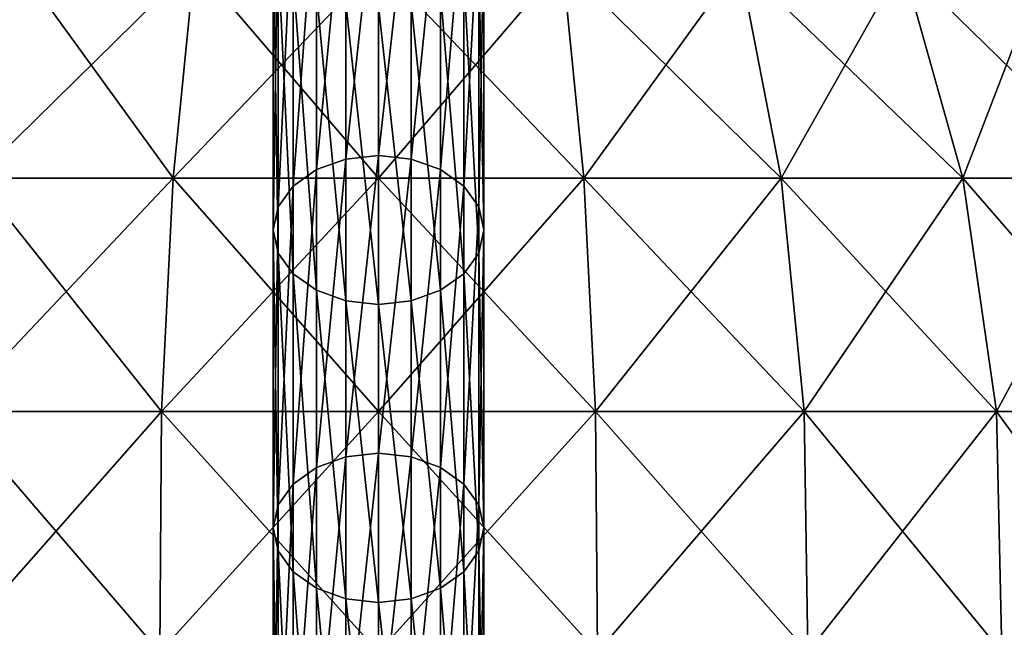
# Model space of a CAD drawing. Header units: millimetres. Extents: x -80 to 80, y -465 to 66.
# Tile 11 of 18: x -26 to 45, y -26 to 17. Entities that reach past the tile are written whole.
import ezdxf

# ---------------------------------------------------------------- set-up
doc = ezdxf.new("R2010")
doc.units = ezdxf.units.MM
doc.header["$LTSCALE"] = 65.185185
for name, color, linetype in [('11', 7, 'CONTINUOUS'), ('12', 7, 'CONTINUOUS'), ('18', 7, 'CONTINUOUS'), ('19', 7, 'CONTINUOUS')]:
    doc.layers.add(name, color=color, linetype=linetype)

msp = doc.modelspace()

# ---------------------------------------------------------------- linework, layer by layer
at = {"layer": '11', "color": 250, "linetype": 'Continuous', "true_color": 0x1c1c1c}
for points in [[(-14.601, 5.563, 117.406), (-25.681, 20.858, 106), (-28.642, 5.563, 113.147), (-14.601, 5.563, 117.406)], [(-25.681, 20.858, -18), (-13.092, 20.858, -21.819), (-28.642, 5.563, -25.147), (-25.681, 20.858, -18)], [(-28.642, 5.563, -25.147), (-13.092, 20.858, -21.819), (-14.601, 5.563, -29.406), (-28.642, 5.563, -25.147)], [(-13.092, 20.858, 109.819), (-25.681, 20.858, 106), (-14.601, 5.563, 117.406), (-13.092, 20.858, 109.819)], [(0, 5.563, 118.845), (-13.092, 20.858, 109.819), (-14.601, 5.563, 117.406), (0, 5.563, 118.845)], [(-13.092, 20.858, -21.819), (0, 20.858, -23.108), (-14.601, 5.563, -29.406), (-13.092, 20.858, -21.819)], [(0, 20.858, -23.108), (0, 5.563, -30.845), (-14.601, 5.563, -29.406), (0, 20.858, -23.108)], [(0, 20.858, 111.108), (-13.092, 20.858, 109.819), (0, 5.563, 118.845), (0, 20.858, 111.108)], [(-28.642, 5.563, -25.147), (-14.601, 5.563, -29.406), (-30.288, -11.029, -29.121), (-28.642, 5.563, -25.147)], [(-30.288, -11.029, -29.121), (-14.601, 5.563, -29.406), (-15.44, -11.029, -33.625), (-30.288, -11.029, -29.121)], [(-15.44, -11.029, 121.625), (-28.642, 5.563, 113.147), (-30.288, -11.029, 117.121), (-15.44, -11.029, 121.625)], [(-14.601, 5.563, 117.406), (-28.642, 5.563, 113.147), (-15.44, -11.029, 121.625), (-14.601, 5.563, 117.406)], [(0, -11.029, 123.145), (-14.601, 5.563, 117.406), (-15.44, -11.029, 121.625), (0, -11.029, 123.145)], [(-14.601, 5.563, -29.406), (0, 5.563, -30.845), (-15.44, -11.029, -33.625), (-14.601, 5.563, -29.406)], [(0, 5.563, -30.845), (0, -11.029, -35.145), (-15.44, -11.029, -33.625), (0, 5.563, -30.845)], [(0, 5.563, 118.845), (-14.601, 5.563, 117.406), (0, -11.029, 123.145), (0, 5.563, 118.845)], [(-15.571, -28.156, 122.28), (-30.288, -11.029, 117.121), (-30.543, -28.156, 117.738), (-15.571, -28.156, 122.28)], [(-30.288, -11.029, -29.121), (-15.44, -11.029, -33.625), (-30.543, -28.156, -29.738), (-30.288, -11.029, -29.121)], [(-30.543, -28.156, -29.738), (-15.44, -11.029, -33.625), (-15.571, -28.156, -34.28), (-30.543, -28.156, -29.738)], [(-15.44, -11.029, 121.625), (-30.288, -11.029, 117.121), (-15.571, -28.156, 122.28), (-15.44, -11.029, 121.625)], [(-15.44, -11.029, -33.625), (0, -11.029, -35.145), (-15.571, -28.156, -34.28), (-15.44, -11.029, -33.625)], [(0, -11.029, -35.145), (0, -28.156, -35.813), (-15.571, -28.156, -34.28), (0, -11.029, -35.145)], [(0, -28.156, 123.813), (-15.44, -11.029, 121.625), (-15.571, -28.156, 122.28), (0, -28.156, 123.813)], [(0, -11.029, 123.145), (-15.44, -11.029, 121.625), (0, -28.156, 123.813), (0, -11.029, 123.145)]]:
    msp.add_3dface(points, dxfattribs=at)
at = {"layer": '12', "color": 250, "linetype": 'Continuous', "true_color": 0x1c1c1c}
for points in [[(0, 20.858, 111.108), (0, 5.563, 118.845), (14.601, 5.563, 117.406), (0, 20.858, 111.108)], [(13.092, 20.858, 109.819), (0, 20.858, 111.108), (14.601, 5.563, 117.406), (13.092, 20.858, 109.819)], [(0, 5.563, -30.845), (0, 20.858, -23.108), (13.092, 20.858, -21.819), (0, 5.563, -30.845)], [(0, 5.563, -30.845), (13.092, 20.858, -21.819), (14.601, 5.563, -29.406), (0, 5.563, -30.845)], [(28.642, 5.563, 113.147), (13.092, 20.858, 109.819), (14.601, 5.563, 117.406), (28.642, 5.563, 113.147)], [(25.681, 20.858, 106), (13.092, 20.858, 109.819), (28.642, 5.563, 113.147), (25.681, 20.858, 106)], [(13.092, 20.858, -21.819), (25.681, 20.858, -18), (14.601, 5.563, -29.406), (13.092, 20.858, -21.819)], [(14.601, 5.563, -29.406), (25.681, 20.858, -18), (28.642, 5.563, -25.147), (14.601, 5.563, -29.406)], [(41.581, 5.563, 106.231), (25.681, 20.858, 106), (28.642, 5.563, 113.147), (41.581, 5.563, 106.231)], [(37.283, 20.858, 99.798), (25.681, 20.858, 106), (41.581, 5.563, 106.231), (37.283, 20.858, 99.798)], [(25.681, 20.858, -18), (37.283, 20.858, -11.798), (28.642, 5.563, -25.147), (25.681, 20.858, -18)], [(28.642, 5.563, -25.147), (37.283, 20.858, -11.798), (41.581, 5.563, -18.231), (28.642, 5.563, -25.147)], [(47.453, 20.858, 91.453), (37.283, 20.858, 99.798), (52.923, 5.563, 96.923), (47.453, 20.858, 91.453)], [(52.923, 5.563, 96.923), (37.283, 20.858, 99.798), (41.581, 5.563, 106.231), (52.923, 5.563, 96.923)], [(37.283, 20.858, -11.798), (47.453, 20.858, -3.453), (41.581, 5.563, -18.231), (37.283, 20.858, -11.798)], [(41.581, 5.563, -18.231), (47.453, 20.858, -3.453), (52.923, 5.563, -8.923), (41.581, 5.563, -18.231)], [(0, -11.029, -35.145), (14.601, 5.563, -29.406), (15.44, -11.029, -33.625), (0, -11.029, -35.145)], [(14.601, 5.563, 117.406), (0, 5.563, 118.845), (15.44, -11.029, 121.625), (14.601, 5.563, 117.406)], [(0, -11.029, -35.145), (0, 5.563, -30.845), (14.601, 5.563, -29.406), (0, -11.029, -35.145)], [(0, 5.563, 118.845), (0, -11.029, 123.145), (15.44, -11.029, 121.625), (0, 5.563, 118.845)], [(14.601, 5.563, -29.406), (28.642, 5.563, -25.147), (15.44, -11.029, -33.625), (14.601, 5.563, -29.406)], [(28.642, 5.563, 113.147), (14.601, 5.563, 117.406), (30.288, -11.029, 117.121), (28.642, 5.563, 113.147)], [(30.288, -11.029, 117.121), (14.601, 5.563, 117.406), (15.44, -11.029, 121.625), (30.288, -11.029, 117.121)], [(15.44, -11.029, -33.625), (28.642, 5.563, -25.147), (30.288, -11.029, -29.121), (15.44, -11.029, -33.625)], [(28.642, 5.563, -25.147), (41.581, 5.563, -18.231), (30.288, -11.029, -29.121), (28.642, 5.563, -25.147)], [(41.581, 5.563, 106.231), (28.642, 5.563, 113.147), (43.971, -11.029, 109.807), (41.581, 5.563, 106.231)], [(43.971, -11.029, 109.807), (28.642, 5.563, 113.147), (30.288, -11.029, 117.121), (43.971, -11.029, 109.807)], [(30.288, -11.029, -29.121), (41.581, 5.563, -18.231), (43.971, -11.029, -21.807), (30.288, -11.029, -29.121)], [(41.581, 5.563, -18.231), (52.923, 5.563, -8.923), (43.971, -11.029, -21.807), (41.581, 5.563, -18.231)], [(55.964, -11.029, 99.964), (41.581, 5.563, 106.231), (43.971, -11.029, 109.807), (55.964, -11.029, 99.964)], [(52.923, 5.563, 96.923), (41.581, 5.563, 106.231), (55.964, -11.029, 99.964), (52.923, 5.563, 96.923)], [(43.971, -11.029, -21.807), (52.923, 5.563, -8.923), (55.964, -11.029, -11.964), (43.971, -11.029, -21.807)], [(0, -28.156, -35.813), (0, -11.029, -35.145), (15.44, -11.029, -33.625), (0, -28.156, -35.813)], [(0, -11.029, 123.145), (0, -28.156, 123.813), (15.571, -28.156, 122.28), (0, -11.029, 123.145)], [(15.44, -11.029, 121.625), (0, -11.029, 123.145), (15.571, -28.156, 122.28), (15.44, -11.029, 121.625)], [(0, -28.156, -35.813), (15.44, -11.029, -33.625), (15.571, -28.156, -34.28), (0, -28.156, -35.813)], [(30.288, -11.029, 117.121), (15.44, -11.029, 121.625), (30.543, -28.156, 117.738), (30.288, -11.029, 117.121)], [(30.543, -28.156, 117.738), (15.44, -11.029, 121.625), (15.571, -28.156, 122.28), (30.543, -28.156, 117.738)], [(15.44, -11.029, -33.625), (30.288, -11.029, -29.121), (15.571, -28.156, -34.28), (15.44, -11.029, -33.625)], [(15.571, -28.156, -34.28), (30.288, -11.029, -29.121), (30.543, -28.156, -29.738), (15.571, -28.156, -34.28)], [(43.971, -11.029, 109.807), (30.288, -11.029, 117.121), (44.342, -28.156, 110.362), (43.971, -11.029, 109.807)], [(44.342, -28.156, 110.362), (30.288, -11.029, 117.121), (30.543, -28.156, 117.738), (44.342, -28.156, 110.362)], [(30.288, -11.029, -29.121), (43.971, -11.029, -21.807), (30.543, -28.156, -29.738), (30.288, -11.029, -29.121)], [(30.543, -28.156, -29.738), (43.971, -11.029, -21.807), (44.342, -28.156, -22.362), (30.543, -28.156, -29.738)], [(55.964, -11.029, 99.964), (43.971, -11.029, 109.807), (56.436, -28.156, 100.436), (55.964, -11.029, 99.964)], [(56.436, -28.156, 100.436), (43.971, -11.029, 109.807), (44.342, -28.156, 110.362), (56.436, -28.156, 100.436)], [(43.971, -11.029, -21.807), (55.964, -11.029, -11.964), (44.342, -28.156, -22.362), (43.971, -11.029, -21.807)], [(44.342, -28.156, -22.362), (55.964, -11.029, -11.964), (56.436, -28.156, -12.436), (44.342, -28.156, -22.362)]]:
    msp.add_3dface(points, dxfattribs=at)
at = {"layer": '18', "color": 251, "linetype": 'Continuous', "true_color": 0x4d4d4d}
for points in [[(-4.408, 27.352, -98.81), (-2.318, 28.105, -99.563), (-4.408, 6.167, -119.995), (-4.408, 27.352, -98.81)], [(-4.408, 6.167, -119.995), (-2.318, 28.105, -99.563), (-2.318, 6.92, -120.748), (-4.408, 6.167, -119.995)], [(-2.318, 28.105, -99.563), (0, 28.365, -99.823), (-2.318, 6.92, -120.748), (-2.318, 28.105, -99.563)], [(-2.318, 6.92, -120.748), (0, 28.365, -99.823), (0, 7.18, -121.008), (-2.318, 6.92, -120.748)], [(-6.068, 26.179, -97.637), (-4.408, 27.352, -98.81), (-6.068, 4.994, -118.822), (-6.068, 26.179, -97.637)], [(-6.068, 4.994, -118.822), (-4.408, 27.352, -98.81), (-4.408, 6.167, -119.995), (-6.068, 4.994, -118.822)], [(-7.133, 24.7, -96.158), (-6.068, 26.179, -97.637), (-7.133, 3.515, -117.343), (-7.133, 24.7, -96.158)], [(-7.133, 3.515, -117.343), (-6.068, 26.179, -97.637), (-6.068, 4.994, -118.822), (-7.133, 3.515, -117.343)], [(-7.5, 23.062, -94.519), (-7.133, 24.7, -96.158), (-7.5, 1.877, -115.704), (-7.5, 23.062, -94.519)], [(-7.5, 1.877, -115.704), (-7.133, 24.7, -96.158), (-7.133, 3.515, -117.343), (-7.5, 1.877, -115.704)], [(-7.133, 21.423, -92.881), (-7.5, 23.062, -94.519), (-7.133, 0.238, -114.066), (-7.133, 21.423, -92.881)], [(-7.133, 0.238, -114.066), (-7.5, 23.062, -94.519), (-7.5, 1.877, -115.704), (-7.133, 0.238, -114.066)], [(-6.068, 19.944, -91.402), (-7.133, 21.423, -92.881), (-6.068, -1.241, -112.587), (-6.068, 19.944, -91.402)], [(-6.068, -1.241, -112.587), (-7.133, 21.423, -92.881), (-7.133, 0.238, -114.066), (-6.068, -1.241, -112.587)], [(-4.408, 18.771, -90.229), (-6.068, 19.944, -91.402), (-4.408, -2.414, -111.414), (-4.408, 18.771, -90.229)], [(-4.408, -2.414, -111.414), (-6.068, 19.944, -91.402), (-6.068, -1.241, -112.587), (-4.408, -2.414, -111.414)], [(-2.318, 18.018, -89.476), (-4.408, 18.771, -90.229), (-2.318, -3.167, -110.661), (-2.318, 18.018, -89.476)], [(-2.318, -3.167, -110.661), (-4.408, 18.771, -90.229), (-4.408, -2.414, -111.414), (-2.318, -3.167, -110.661)], [(0, 17.758, -89.216), (-2.318, 18.018, -89.476), (0, -3.427, -110.401), (0, 17.758, -89.216)], [(0, -3.427, -110.401), (-2.318, 18.018, -89.476), (-2.318, -3.167, -110.661), (0, -3.427, -110.401)], [(-2.318, -14.265, -141.933), (0, 7.18, -121.008), (0, -14.005, -142.193), (-2.318, -14.265, -141.933)], [(-2.318, 6.92, -120.748), (0, 7.18, -121.008), (-2.318, -14.265, -141.933), (-2.318, 6.92, -120.748)], [(-4.408, -15.018, -141.18), (-2.318, 6.92, -120.748), (-2.318, -14.265, -141.933), (-4.408, -15.018, -141.18)], [(-4.408, 6.167, -119.995), (-2.318, 6.92, -120.748), (-4.408, -15.018, -141.18), (-4.408, 6.167, -119.995)], [(-6.068, 4.994, -118.822), (-4.408, 6.167, -119.995), (-6.068, -16.191, -140.007), (-6.068, 4.994, -118.822)], [(-6.068, -16.191, -140.007), (-4.408, 6.167, -119.995), (-4.408, -15.018, -141.18), (-6.068, -16.191, -140.007)], [(-7.133, 3.515, -117.343), (-6.068, 4.994, -118.822), (-7.133, -17.67, -138.528), (-7.133, 3.515, -117.343)], [(-7.133, -17.67, -138.528), (-6.068, 4.994, -118.822), (-6.068, -16.191, -140.007), (-7.133, -17.67, -138.528)], [(-7.5, 1.877, -115.704), (-7.133, 3.515, -117.343), (-7.5, -19.309, -136.89), (-7.5, 1.877, -115.704)], [(-7.5, -19.309, -136.89), (-7.133, 3.515, -117.343), (-7.133, -17.67, -138.528), (-7.5, -19.309, -136.89)], [(-7.133, 0.238, -114.066), (-7.5, 1.877, -115.704), (-7.133, -20.947, -135.251), (-7.133, 0.238, -114.066)], [(-7.133, -20.947, -135.251), (-7.5, 1.877, -115.704), (-7.5, -19.309, -136.89), (-7.133, -20.947, -135.251)], [(-6.068, -1.241, -112.587), (-7.133, 0.238, -114.066), (-6.068, -22.426, -133.772), (-6.068, -1.241, -112.587)], [(-6.068, -22.426, -133.772), (-7.133, 0.238, -114.066), (-7.133, -20.947, -135.251), (-6.068, -22.426, -133.772)], [(-4.408, -23.599, -132.599), (-6.068, -1.241, -112.587), (-6.068, -22.426, -133.772), (-4.408, -23.599, -132.599)], [(-4.408, -2.414, -111.414), (-6.068, -1.241, -112.587), (-4.408, -23.599, -132.599), (-4.408, -2.414, -111.414)], [(-2.318, -24.352, -131.846), (-4.408, -2.414, -111.414), (-4.408, -23.599, -132.599), (-2.318, -24.352, -131.846)], [(-2.318, -3.167, -110.661), (-4.408, -2.414, -111.414), (-2.318, -24.352, -131.846), (-2.318, -3.167, -110.661)], [(0, -3.427, -110.401), (-2.318, -3.167, -110.661), (0, -24.612, -131.586), (0, -3.427, -110.401)], [(0, -24.612, -131.586), (-2.318, -3.167, -110.661), (-2.318, -24.352, -131.846), (0, -24.612, -131.586)], [(-2.318, -14.265, -141.933), (0, -14.005, -142.193), (-2.318, -35.45, -163.118), (-2.318, -14.265, -141.933)], [(-2.318, -35.45, -163.118), (0, -14.005, -142.193), (0, -35.19, -163.378), (-2.318, -35.45, -163.118)], [(-4.408, -15.018, -141.18), (-2.318, -14.265, -141.933), (-4.408, -36.203, -162.365), (-4.408, -15.018, -141.18)], [(-4.408, -36.203, -162.365), (-2.318, -14.265, -141.933), (-2.318, -35.45, -163.118), (-4.408, -36.203, -162.365)], [(-6.068, -16.191, -140.007), (-4.408, -15.018, -141.18), (-6.068, -37.377, -161.192), (-6.068, -16.191, -140.007)], [(-6.068, -37.377, -161.192), (-4.408, -15.018, -141.18), (-4.408, -36.203, -162.365), (-6.068, -37.377, -161.192)], [(-7.133, -38.855, -159.714), (-6.068, -16.191, -140.007), (-6.068, -37.377, -161.192), (-7.133, -38.855, -159.714)], [(-7.133, -17.67, -138.528), (-6.068, -16.191, -140.007), (-7.133, -38.855, -159.714), (-7.133, -17.67, -138.528)], [(-7.5, -40.494, -158.075), (-7.133, -17.67, -138.528), (-7.133, -38.855, -159.714), (-7.5, -40.494, -158.075)], [(-7.5, -19.309, -136.89), (-7.133, -17.67, -138.528), (-7.5, -40.494, -158.075), (-7.5, -19.309, -136.89)], [(-7.133, -20.947, -135.251), (-7.5, -19.309, -136.89), (-7.133, -42.133, -156.436), (-7.133, -20.947, -135.251)], [(-7.133, -42.133, -156.436), (-7.5, -19.309, -136.89), (-7.5, -40.494, -158.075), (-7.133, -42.133, -156.436)], [(-6.068, -22.426, -133.772), (-7.133, -20.947, -135.251), (-6.068, -43.611, -154.958), (-6.068, -22.426, -133.772)], [(-6.068, -43.611, -154.958), (-7.133, -20.947, -135.251), (-7.133, -42.133, -156.436), (-6.068, -43.611, -154.958)], [(-4.408, -23.599, -132.599), (-6.068, -22.426, -133.772), (-4.408, -44.784, -153.784), (-4.408, -23.599, -132.599)], [(-4.408, -44.784, -153.784), (-6.068, -22.426, -133.772), (-6.068, -43.611, -154.958), (-4.408, -44.784, -153.784)], [(-2.318, -24.352, -131.846), (-4.408, -23.599, -132.599), (-2.318, -45.537, -153.031), (-2.318, -24.352, -131.846)], [(-2.318, -45.537, -153.031), (-4.408, -23.599, -132.599), (-4.408, -44.784, -153.784), (-2.318, -45.537, -153.031)], [(0, -24.612, -131.586), (-2.318, -24.352, -131.846), (0, -45.797, -152.771), (0, -24.612, -131.586)], [(0, -45.797, -152.771), (-2.318, -24.352, -131.846), (-2.318, -45.537, -153.031), (0, -45.797, -152.771)]]:
    msp.add_3dface(points, dxfattribs=at)
at = {"layer": '19', "color": 251, "linetype": 'Continuous', "true_color": 0x4d4d4d}
for points in [[(0, 7.18, -121.008), (0, 28.365, -99.823), (2.318, 28.105, -99.563), (0, 7.18, -121.008)], [(0, 7.18, -121.008), (2.318, 28.105, -99.563), (2.318, 6.92, -120.748), (0, 7.18, -121.008)], [(2.318, 28.105, -99.563), (4.408, 27.352, -98.81), (2.318, 6.92, -120.748), (2.318, 28.105, -99.563)], [(2.318, 6.92, -120.748), (4.408, 27.352, -98.81), (4.408, 6.167, -119.995), (2.318, 6.92, -120.748)], [(4.408, 27.352, -98.81), (6.068, 26.179, -97.637), (4.408, 6.167, -119.995), (4.408, 27.352, -98.81)], [(4.408, 6.167, -119.995), (6.068, 26.179, -97.637), (6.068, 4.994, -118.822), (4.408, 6.167, -119.995)], [(6.068, 26.179, -97.637), (7.133, 24.7, -96.158), (6.068, 4.994, -118.822), (6.068, 26.179, -97.637)], [(6.068, 4.994, -118.822), (7.133, 24.7, -96.158), (7.133, 3.515, -117.343), (6.068, 4.994, -118.822)], [(7.133, 24.7, -96.158), (7.5, 23.062, -94.519), (7.133, 3.515, -117.343), (7.133, 24.7, -96.158)], [(7.5, 23.062, -94.519), (7.133, 21.423, -92.881), (7.5, 1.877, -115.704), (7.5, 23.062, -94.519)], [(7.133, 3.515, -117.343), (7.5, 23.062, -94.519), (7.5, 1.877, -115.704), (7.133, 3.515, -117.343)], [(7.133, 21.423, -92.881), (6.068, 19.944, -91.402), (7.133, 0.238, -114.066), (7.133, 21.423, -92.881)], [(7.5, 1.877, -115.704), (7.133, 21.423, -92.881), (7.133, 0.238, -114.066), (7.5, 1.877, -115.704)], [(6.068, 19.944, -91.402), (4.408, 18.771, -90.229), (6.068, -1.241, -112.587), (6.068, 19.944, -91.402)], [(7.133, 0.238, -114.066), (6.068, 19.944, -91.402), (6.068, -1.241, -112.587), (7.133, 0.238, -114.066)], [(4.408, 18.771, -90.229), (2.318, 18.018, -89.476), (4.408, -2.414, -111.414), (4.408, 18.771, -90.229)], [(6.068, -1.241, -112.587), (4.408, 18.771, -90.229), (4.408, -2.414, -111.414), (6.068, -1.241, -112.587)], [(2.318, 18.018, -89.476), (0, 17.758, -89.216), (2.318, -3.167, -110.661), (2.318, 18.018, -89.476)], [(0, 17.758, -89.216), (0, -3.427, -110.401), (2.318, -3.167, -110.661), (0, 17.758, -89.216)], [(4.408, -2.414, -111.414), (2.318, 18.018, -89.476), (2.318, -3.167, -110.661), (4.408, -2.414, -111.414)], [(0, -14.005, -142.193), (0, 7.18, -121.008), (2.318, 6.92, -120.748), (0, -14.005, -142.193)], [(0, -14.005, -142.193), (2.318, 6.92, -120.748), (2.318, -14.265, -141.933), (0, -14.005, -142.193)], [(2.318, 6.92, -120.748), (4.408, 6.167, -119.995), (2.318, -14.265, -141.933), (2.318, 6.92, -120.748)], [(2.318, -14.265, -141.933), (4.408, 6.167, -119.995), (4.408, -15.018, -141.18), (2.318, -14.265, -141.933)], [(4.408, 6.167, -119.995), (6.068, 4.994, -118.822), (4.408, -15.018, -141.18), (4.408, 6.167, -119.995)], [(4.408, -15.018, -141.18), (6.068, 4.994, -118.822), (6.068, -16.191, -140.007), (4.408, -15.018, -141.18)], [(6.068, 4.994, -118.822), (7.133, 3.515, -117.343), (6.068, -16.191, -140.007), (6.068, 4.994, -118.822)], [(6.068, -16.191, -140.007), (7.133, 3.515, -117.343), (7.133, -17.67, -138.528), (6.068, -16.191, -140.007)], [(7.133, 3.515, -117.343), (7.5, 1.877, -115.704), (7.133, -17.67, -138.528), (7.133, 3.515, -117.343)], [(7.5, 1.877, -115.704), (7.133, 0.238, -114.066), (7.5, -19.309, -136.89), (7.5, 1.877, -115.704)], [(7.133, -17.67, -138.528), (7.5, 1.877, -115.704), (7.5, -19.309, -136.89), (7.133, -17.67, -138.528)], [(7.133, 0.238, -114.066), (6.068, -1.241, -112.587), (7.133, -20.947, -135.251), (7.133, 0.238, -114.066)], [(7.5, -19.309, -136.89), (7.133, 0.238, -114.066), (7.133, -20.947, -135.251), (7.5, -19.309, -136.89)], [(6.068, -1.241, -112.587), (4.408, -2.414, -111.414), (6.068, -22.426, -133.772), (6.068, -1.241, -112.587)], [(7.133, -20.947, -135.251), (6.068, -1.241, -112.587), (6.068, -22.426, -133.772), (7.133, -20.947, -135.251)], [(4.408, -2.414, -111.414), (2.318, -3.167, -110.661), (4.408, -23.599, -132.599), (4.408, -2.414, -111.414)], [(6.068, -22.426, -133.772), (4.408, -2.414, -111.414), (4.408, -23.599, -132.599), (6.068, -22.426, -133.772)], [(2.318, -3.167, -110.661), (0, -3.427, -110.401), (2.318, -24.352, -131.846), (2.318, -3.167, -110.661)], [(0, -3.427, -110.401), (0, -24.612, -131.586), (2.318, -24.352, -131.846), (0, -3.427, -110.401)], [(4.408, -23.599, -132.599), (2.318, -3.167, -110.661), (2.318, -24.352, -131.846), (4.408, -23.599, -132.599)], [(0, -35.19, -163.378), (0, -14.005, -142.193), (2.318, -14.265, -141.933), (0, -35.19, -163.378)], [(0, -35.19, -163.378), (2.318, -14.265, -141.933), (2.318, -35.45, -163.118), (0, -35.19, -163.378)], [(2.318, -14.265, -141.933), (4.408, -15.018, -141.18), (2.318, -35.45, -163.118), (2.318, -14.265, -141.933)], [(2.318, -35.45, -163.118), (4.408, -15.018, -141.18), (4.408, -36.203, -162.365), (2.318, -35.45, -163.118)], [(4.408, -15.018, -141.18), (6.068, -16.191, -140.007), (4.408, -36.203, -162.365), (4.408, -15.018, -141.18)], [(4.408, -36.203, -162.365), (6.068, -16.191, -140.007), (6.068, -37.377, -161.192), (4.408, -36.203, -162.365)], [(6.068, -16.191, -140.007), (7.133, -17.67, -138.528), (6.068, -37.377, -161.192), (6.068, -16.191, -140.007)], [(6.068, -37.377, -161.192), (7.133, -17.67, -138.528), (7.133, -38.855, -159.714), (6.068, -37.377, -161.192)], [(7.133, -17.67, -138.528), (7.5, -19.309, -136.89), (7.133, -38.855, -159.714), (7.133, -17.67, -138.528)], [(7.5, -19.309, -136.89), (7.133, -20.947, -135.251), (7.5, -40.494, -158.075), (7.5, -19.309, -136.89)], [(7.133, -38.855, -159.714), (7.5, -19.309, -136.89), (7.5, -40.494, -158.075), (7.133, -38.855, -159.714)], [(7.133, -20.947, -135.251), (6.068, -22.426, -133.772), (7.133, -42.133, -156.436), (7.133, -20.947, -135.251)], [(7.5, -40.494, -158.075), (7.133, -20.947, -135.251), (7.133, -42.133, -156.436), (7.5, -40.494, -158.075)], [(6.068, -22.426, -133.772), (4.408, -23.599, -132.599), (6.068, -43.611, -154.958), (6.068, -22.426, -133.772)], [(7.133, -42.133, -156.436), (6.068, -22.426, -133.772), (6.068, -43.611, -154.958), (7.133, -42.133, -156.436)], [(4.408, -23.599, -132.599), (2.318, -24.352, -131.846), (4.408, -44.784, -153.784), (4.408, -23.599, -132.599)], [(6.068, -43.611, -154.958), (4.408, -23.599, -132.599), (4.408, -44.784, -153.784), (6.068, -43.611, -154.958)], [(2.318, -24.352, -131.846), (0, -24.612, -131.586), (2.318, -45.537, -153.031), (2.318, -24.352, -131.846)], [(4.408, -44.784, -153.784), (2.318, -24.352, -131.846), (2.318, -45.537, -153.031), (4.408, -44.784, -153.784)], [(0, -24.612, -131.586), (0, -45.797, -152.771), (2.318, -45.537, -153.031), (0, -24.612, -131.586)]]:
    msp.add_3dface(points, dxfattribs=at)

doc.saveas('drawing.dxf')
